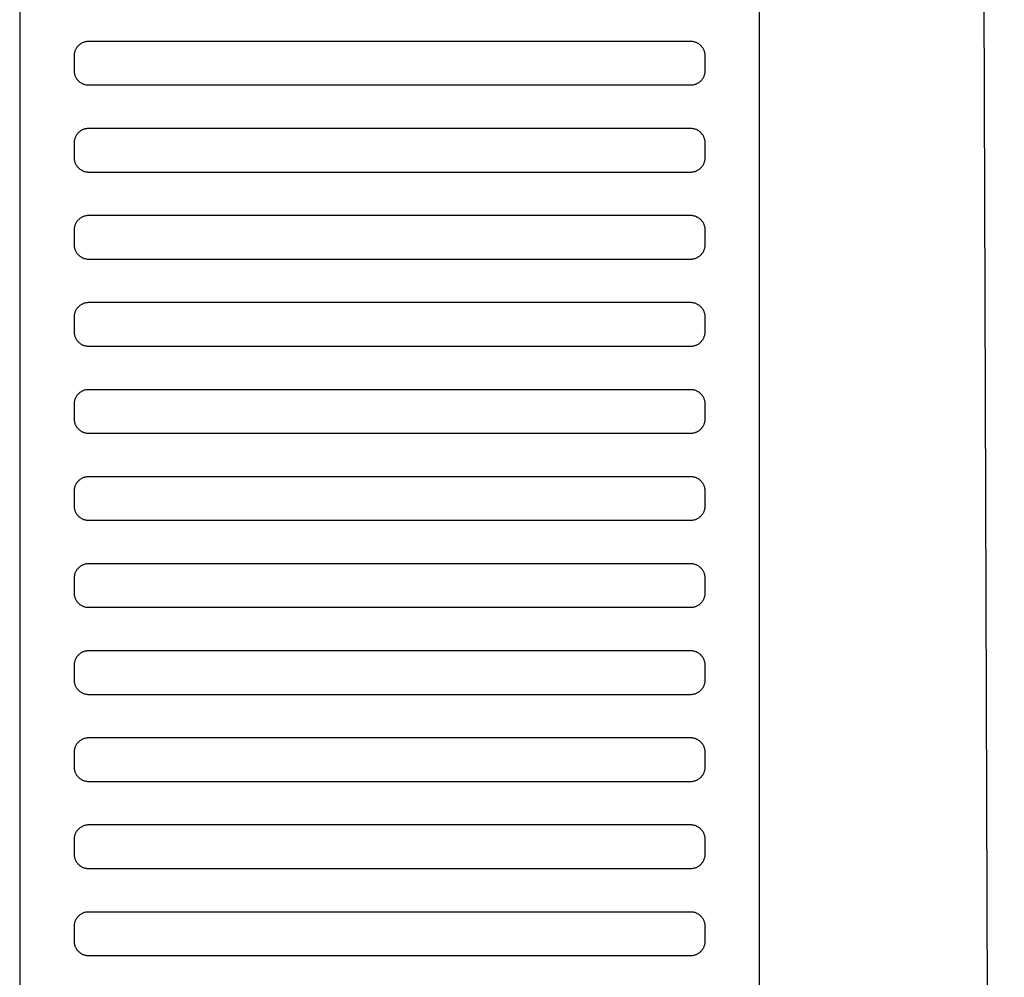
# Model space of a CAD drawing. Header units: millimetres. Extents: x -32221 to 212500, y 31663 to 93766.
# Tile 255 of 256: x 89972 to 90108, y 60254 to 60386. Entities that reach past the tile are written whole.
import ezdxf

# ---------------------------------------------------------------- set-up
doc = ezdxf.new("R2010")
doc.units = ezdxf.units.MM
doc.layers.add('Sciany', color=251, linetype='Continuous')
doc.layers.add('Wyposazenie', color=251, linetype='Continuous')

msp = doc.modelspace()

# ---------------------------------------------------------------- linework, layer by layer
at = {"layer": 'Sciany', "color": 251, "true_color": 0x636466}
msp.add_line((90100.937, 61702.056), (90107.889, 59494.939), dxfattribs=at)
at = {"layer": 'Wyposazenie', "color": 251, "true_color": 0x636466}
for points in [[(90074.156, 59922.631), (90074.156, 61437.591), (89972.156, 61437.591), (89972.156, 59922.631)], [(90064.656, 60376.591), (90064.759, 60376.593), (90064.86, 60376.601), (90064.96, 60376.614), (90065.059, 60376.632), (90065.155, 60376.654), (90065.25, 60376.681), (90065.343, 60376.712), (90065.434, 60376.748), (90065.523, 60376.788), (90065.609, 60376.832), (90065.693, 60376.881), (90065.774, 60376.933), (90065.852, 60376.988), (90065.928, 60377.048), (90066, 60377.111), (90066.07, 60377.177), (90066.136, 60377.246), (90066.199, 60377.319), (90066.258, 60377.395), (90066.314, 60377.473), (90066.366, 60377.554), (90066.414, 60377.638), (90066.458, 60377.724), (90066.499, 60377.813), (90066.534, 60377.904), (90066.566, 60377.996), (90066.593, 60378.091), (90066.615, 60378.188), (90066.633, 60378.287), (90066.646, 60378.387), (90066.653, 60378.488), (90066.656, 60378.591), (90066.656, 60380.591), (90066.653, 60380.694), (90066.646, 60380.795), (90066.633, 60380.895), (90066.615, 60380.994), (90066.593, 60381.09), (90066.566, 60381.185), (90066.534, 60381.278), (90066.499, 60381.369), (90066.458, 60381.457), (90066.414, 60381.544), (90066.366, 60381.627), (90066.314, 60381.709), (90066.258, 60381.787), (90066.199, 60381.863), (90066.136, 60381.935), (90066.07, 60382.005), (90066, 60382.071), (90065.928, 60382.134), (90065.852, 60382.193), (90065.774, 60382.249), (90065.693, 60382.301), (90065.609, 60382.349), (90065.523, 60382.393), (90065.434, 60382.434), (90065.343, 60382.469), (90065.25, 60382.501), (90065.155, 60382.528), (90065.059, 60382.55), (90064.96, 60382.568), (90064.86, 60382.581), (90064.759, 60382.588), (90064.656, 60382.591), (89981.656, 60382.591), (89981.553, 60382.588), (89981.452, 60382.581), (89981.352, 60382.568), (89981.253, 60382.55), (89981.156, 60382.528), (89981.062, 60382.501), (89980.969, 60382.469), (89980.878, 60382.434), (89980.789, 60382.393), (89980.703, 60382.349), (89980.619, 60382.301), (89980.538, 60382.249), (89980.46, 60382.193), (89980.384, 60382.134), (89980.312, 60382.071), (89980.242, 60382.005), (89980.176, 60381.935), (89980.113, 60381.863), (89980.054, 60381.787), (89979.998, 60381.709), (89979.946, 60381.627), (89979.897, 60381.544), (89979.853, 60381.457), (89979.813, 60381.369), (89979.777, 60381.278), (89979.746, 60381.185), (89979.719, 60381.09), (89979.697, 60380.994), (89979.679, 60380.895), (89979.666, 60380.795), (89979.658, 60380.694), (89979.656, 60380.591), (89979.656, 60378.591), (89979.658, 60378.488), (89979.666, 60378.387), (89979.679, 60378.287), (89979.697, 60378.188), (89979.719, 60378.091), (89979.746, 60377.996), (89979.777, 60377.904), (89979.813, 60377.813), (89979.853, 60377.724), (89979.897, 60377.638), (89979.946, 60377.554), (89979.998, 60377.473), (89980.054, 60377.395), (89980.113, 60377.319), (89980.176, 60377.246), (89980.242, 60377.177), (89980.312, 60377.111), (89980.384, 60377.048), (89980.46, 60376.988), (89980.538, 60376.933), (89980.619, 60376.881), (89980.703, 60376.832), (89980.789, 60376.788), (89980.878, 60376.748), (89980.969, 60376.712), (89981.062, 60376.681), (89981.156, 60376.654), (89981.253, 60376.632), (89981.352, 60376.614), (89981.452, 60376.601), (89981.553, 60376.593), (89981.656, 60376.591)], [(90064.656, 60364.591), (90064.759, 60364.593), (90064.86, 60364.601), (90064.96, 60364.614), (90065.059, 60364.632), (90065.155, 60364.654), (90065.25, 60364.681), (90065.343, 60364.712), (90065.434, 60364.748), (90065.523, 60364.788), (90065.609, 60364.832), (90065.693, 60364.881), (90065.774, 60364.933), (90065.852, 60364.988), (90065.928, 60365.048), (90066, 60365.111), (90066.07, 60365.177), (90066.136, 60365.246), (90066.199, 60365.319), (90066.258, 60365.395), (90066.314, 60365.473), (90066.366, 60365.554), (90066.414, 60365.638), (90066.458, 60365.724), (90066.499, 60365.813), (90066.534, 60365.904), (90066.566, 60365.996), (90066.593, 60366.091), (90066.615, 60366.188), (90066.633, 60366.287), (90066.646, 60366.387), (90066.653, 60366.488), (90066.656, 60366.591), (90066.656, 60368.591), (90066.653, 60368.694), (90066.646, 60368.795), (90066.633, 60368.895), (90066.615, 60368.994), (90066.593, 60369.09), (90066.566, 60369.185), (90066.534, 60369.278), (90066.499, 60369.369), (90066.458, 60369.457), (90066.414, 60369.544), (90066.366, 60369.627), (90066.314, 60369.709), (90066.258, 60369.787), (90066.199, 60369.863), (90066.136, 60369.935), (90066.07, 60370.005), (90066, 60370.071), (90065.928, 60370.134), (90065.852, 60370.193), (90065.774, 60370.249), (90065.693, 60370.301), (90065.609, 60370.349), (90065.523, 60370.393), (90065.434, 60370.434), (90065.343, 60370.469), (90065.25, 60370.501), (90065.155, 60370.528), (90065.059, 60370.55), (90064.96, 60370.568), (90064.86, 60370.581), (90064.759, 60370.588), (90064.656, 60370.591), (89981.656, 60370.591), (89981.553, 60370.588), (89981.452, 60370.581), (89981.352, 60370.568), (89981.253, 60370.55), (89981.156, 60370.528), (89981.062, 60370.501), (89980.969, 60370.469), (89980.878, 60370.434), (89980.789, 60370.393), (89980.703, 60370.349), (89980.619, 60370.301), (89980.538, 60370.249), (89980.46, 60370.193), (89980.384, 60370.134), (89980.312, 60370.071), (89980.242, 60370.005), (89980.176, 60369.935), (89980.113, 60369.863), (89980.054, 60369.787), (89979.998, 60369.709), (89979.946, 60369.627), (89979.897, 60369.544), (89979.853, 60369.457), (89979.813, 60369.369), (89979.777, 60369.278), (89979.746, 60369.185), (89979.719, 60369.09), (89979.697, 60368.994), (89979.679, 60368.895), (89979.666, 60368.795), (89979.658, 60368.694), (89979.656, 60368.591), (89979.656, 60366.591), (89979.658, 60366.488), (89979.666, 60366.387), (89979.679, 60366.287), (89979.697, 60366.188), (89979.719, 60366.091), (89979.746, 60365.996), (89979.777, 60365.904), (89979.813, 60365.813), (89979.853, 60365.724), (89979.897, 60365.638), (89979.946, 60365.554), (89979.998, 60365.473), (89980.054, 60365.395), (89980.113, 60365.319), (89980.176, 60365.246), (89980.242, 60365.177), (89980.312, 60365.111), (89980.384, 60365.048), (89980.46, 60364.988), (89980.538, 60364.933), (89980.619, 60364.881), (89980.703, 60364.832), (89980.789, 60364.788), (89980.878, 60364.748), (89980.969, 60364.712), (89981.062, 60364.681), (89981.156, 60364.654), (89981.253, 60364.632), (89981.352, 60364.614), (89981.452, 60364.601), (89981.553, 60364.593), (89981.656, 60364.591)], [(90064.656, 60352.591), (90064.759, 60352.593), (90064.86, 60352.601), (90064.96, 60352.614), (90065.059, 60352.632), (90065.155, 60352.654), (90065.25, 60352.681), (90065.343, 60352.712), (90065.434, 60352.748), (90065.523, 60352.788), (90065.609, 60352.832), (90065.693, 60352.881), (90065.774, 60352.933), (90065.852, 60352.988), (90065.928, 60353.048), (90066, 60353.111), (90066.07, 60353.177), (90066.136, 60353.246), (90066.199, 60353.319), (90066.258, 60353.395), (90066.314, 60353.473), (90066.366, 60353.554), (90066.414, 60353.638), (90066.458, 60353.724), (90066.499, 60353.813), (90066.534, 60353.904), (90066.566, 60353.996), (90066.593, 60354.091), (90066.615, 60354.188), (90066.633, 60354.287), (90066.646, 60354.387), (90066.653, 60354.488), (90066.656, 60354.591), (90066.656, 60356.591), (90066.653, 60356.694), (90066.646, 60356.795), (90066.633, 60356.895), (90066.615, 60356.994), (90066.593, 60357.09), (90066.566, 60357.185), (90066.534, 60357.278), (90066.499, 60357.369), (90066.458, 60357.457), (90066.414, 60357.544), (90066.366, 60357.627), (90066.314, 60357.709), (90066.258, 60357.787), (90066.199, 60357.863), (90066.136, 60357.935), (90066.07, 60358.005), (90066, 60358.071), (90065.928, 60358.134), (90065.852, 60358.193), (90065.774, 60358.249), (90065.693, 60358.301), (90065.609, 60358.349), (90065.523, 60358.393), (90065.434, 60358.434), (90065.343, 60358.469), (90065.25, 60358.501), (90065.155, 60358.528), (90065.059, 60358.55), (90064.96, 60358.568), (90064.86, 60358.581), (90064.759, 60358.588), (90064.656, 60358.591), (89981.656, 60358.591), (89981.553, 60358.588), (89981.452, 60358.581), (89981.352, 60358.568), (89981.253, 60358.55), (89981.156, 60358.528), (89981.062, 60358.501), (89980.969, 60358.469), (89980.878, 60358.434), (89980.789, 60358.393), (89980.703, 60358.349), (89980.619, 60358.301), (89980.538, 60358.249), (89980.46, 60358.193), (89980.384, 60358.134), (89980.312, 60358.071), (89980.242, 60358.005), (89980.176, 60357.935), (89980.113, 60357.863), (89980.054, 60357.787), (89979.998, 60357.709), (89979.946, 60357.627), (89979.897, 60357.544), (89979.853, 60357.457), (89979.813, 60357.369), (89979.777, 60357.278), (89979.746, 60357.185), (89979.719, 60357.09), (89979.697, 60356.994), (89979.679, 60356.895), (89979.666, 60356.795), (89979.658, 60356.694), (89979.656, 60356.591), (89979.656, 60354.591), (89979.658, 60354.488), (89979.666, 60354.387), (89979.679, 60354.287), (89979.697, 60354.188), (89979.719, 60354.091), (89979.746, 60353.996), (89979.777, 60353.904), (89979.813, 60353.813), (89979.853, 60353.724), (89979.897, 60353.638), (89979.946, 60353.554), (89979.998, 60353.473), (89980.054, 60353.395), (89980.113, 60353.319), (89980.176, 60353.246), (89980.242, 60353.177), (89980.312, 60353.111), (89980.384, 60353.048), (89980.46, 60352.988), (89980.538, 60352.933), (89980.619, 60352.881), (89980.703, 60352.832), (89980.789, 60352.788), (89980.878, 60352.748), (89980.969, 60352.712), (89981.062, 60352.681), (89981.156, 60352.654), (89981.253, 60352.632), (89981.352, 60352.614), (89981.452, 60352.601), (89981.553, 60352.593), (89981.656, 60352.591)], [(90064.656, 60340.591), (90064.759, 60340.593), (90064.86, 60340.601), (90064.96, 60340.614), (90065.059, 60340.632), (90065.155, 60340.654), (90065.25, 60340.681), (90065.343, 60340.712), (90065.434, 60340.748), (90065.523, 60340.788), (90065.609, 60340.832), (90065.693, 60340.881), (90065.774, 60340.933), (90065.852, 60340.988), (90065.928, 60341.048), (90066, 60341.111), (90066.07, 60341.177), (90066.136, 60341.246), (90066.199, 60341.319), (90066.258, 60341.395), (90066.314, 60341.473), (90066.366, 60341.554), (90066.414, 60341.638), (90066.458, 60341.724), (90066.499, 60341.813), (90066.534, 60341.904), (90066.566, 60341.996), (90066.593, 60342.091), (90066.615, 60342.188), (90066.633, 60342.287), (90066.646, 60342.387), (90066.653, 60342.488), (90066.656, 60342.591), (90066.656, 60344.591), (90066.653, 60344.694), (90066.646, 60344.795), (90066.633, 60344.895), (90066.615, 60344.994), (90066.593, 60345.09), (90066.566, 60345.185), (90066.534, 60345.278), (90066.499, 60345.369), (90066.458, 60345.457), (90066.414, 60345.544), (90066.366, 60345.627), (90066.314, 60345.709), (90066.258, 60345.787), (90066.199, 60345.863), (90066.136, 60345.935), (90066.07, 60346.005), (90066, 60346.071), (90065.928, 60346.134), (90065.852, 60346.193), (90065.774, 60346.249), (90065.693, 60346.301), (90065.609, 60346.349), (90065.523, 60346.393), (90065.434, 60346.434), (90065.343, 60346.469), (90065.25, 60346.501), (90065.155, 60346.528), (90065.059, 60346.55), (90064.96, 60346.568), (90064.86, 60346.581), (90064.759, 60346.588), (90064.656, 60346.591), (89981.656, 60346.591), (89981.553, 60346.588), (89981.452, 60346.581), (89981.352, 60346.568), (89981.253, 60346.55), (89981.156, 60346.528), (89981.062, 60346.501), (89980.969, 60346.469), (89980.878, 60346.434), (89980.789, 60346.393), (89980.703, 60346.349), (89980.619, 60346.301), (89980.538, 60346.249), (89980.46, 60346.193), (89980.384, 60346.134), (89980.312, 60346.071), (89980.242, 60346.005), (89980.176, 60345.935), (89980.113, 60345.863), (89980.054, 60345.787), (89979.998, 60345.709), (89979.946, 60345.627), (89979.897, 60345.544), (89979.853, 60345.457), (89979.813, 60345.369), (89979.777, 60345.278), (89979.746, 60345.185), (89979.719, 60345.09), (89979.697, 60344.994), (89979.679, 60344.895), (89979.666, 60344.795), (89979.658, 60344.694), (89979.656, 60344.591), (89979.656, 60342.591), (89979.658, 60342.488), (89979.666, 60342.387), (89979.679, 60342.287), (89979.697, 60342.188), (89979.719, 60342.091), (89979.746, 60341.996), (89979.777, 60341.904), (89979.813, 60341.813), (89979.853, 60341.724), (89979.897, 60341.638), (89979.946, 60341.554), (89979.998, 60341.473), (89980.054, 60341.395), (89980.113, 60341.319), (89980.176, 60341.246), (89980.242, 60341.177), (89980.312, 60341.111), (89980.384, 60341.048), (89980.46, 60340.988), (89980.538, 60340.933), (89980.619, 60340.881), (89980.703, 60340.832), (89980.789, 60340.788), (89980.878, 60340.748), (89980.969, 60340.712), (89981.062, 60340.681), (89981.156, 60340.654), (89981.253, 60340.632), (89981.352, 60340.614), (89981.452, 60340.601), (89981.553, 60340.593), (89981.656, 60340.591)], [(90064.656, 60328.591), (90064.759, 60328.593), (90064.86, 60328.601), (90064.96, 60328.614), (90065.059, 60328.632), (90065.155, 60328.654), (90065.25, 60328.681), (90065.343, 60328.712), (90065.434, 60328.748), (90065.523, 60328.788), (90065.609, 60328.832), (90065.693, 60328.881), (90065.774, 60328.933), (90065.852, 60328.988), (90065.928, 60329.048), (90066, 60329.111), (90066.07, 60329.177), (90066.136, 60329.246), (90066.199, 60329.319), (90066.258, 60329.395), (90066.314, 60329.473), (90066.366, 60329.554), (90066.414, 60329.638), (90066.458, 60329.724), (90066.499, 60329.813), (90066.534, 60329.904), (90066.566, 60329.996), (90066.593, 60330.091), (90066.615, 60330.188), (90066.633, 60330.287), (90066.646, 60330.387), (90066.653, 60330.488), (90066.656, 60330.591), (90066.656, 60332.591), (90066.653, 60332.694), (90066.646, 60332.795), (90066.633, 60332.895), (90066.615, 60332.994), (90066.593, 60333.09), (90066.566, 60333.185), (90066.534, 60333.278), (90066.499, 60333.369), (90066.458, 60333.457), (90066.414, 60333.544), (90066.366, 60333.627), (90066.314, 60333.709), (90066.258, 60333.787), (90066.199, 60333.863), (90066.136, 60333.935), (90066.07, 60334.005), (90066, 60334.071), (90065.928, 60334.134), (90065.852, 60334.193), (90065.774, 60334.249), (90065.693, 60334.301), (90065.609, 60334.349), (90065.523, 60334.393), (90065.434, 60334.434), (90065.343, 60334.469), (90065.25, 60334.501), (90065.155, 60334.528), (90065.059, 60334.55), (90064.96, 60334.568), (90064.86, 60334.581), (90064.759, 60334.588), (90064.656, 60334.591), (89981.656, 60334.591), (89981.553, 60334.588), (89981.452, 60334.581), (89981.352, 60334.568), (89981.253, 60334.55), (89981.156, 60334.528), (89981.062, 60334.501), (89980.969, 60334.469), (89980.878, 60334.434), (89980.789, 60334.393), (89980.703, 60334.349), (89980.619, 60334.301), (89980.538, 60334.249), (89980.46, 60334.193), (89980.384, 60334.134), (89980.312, 60334.071), (89980.242, 60334.005), (89980.176, 60333.935), (89980.113, 60333.863), (89980.054, 60333.787), (89979.998, 60333.709), (89979.946, 60333.627), (89979.897, 60333.544), (89979.853, 60333.457), (89979.813, 60333.369), (89979.777, 60333.278), (89979.746, 60333.185), (89979.719, 60333.09), (89979.697, 60332.994), (89979.679, 60332.895), (89979.666, 60332.795), (89979.658, 60332.694), (89979.656, 60332.591), (89979.656, 60330.591), (89979.658, 60330.488), (89979.666, 60330.387), (89979.679, 60330.287), (89979.697, 60330.188), (89979.719, 60330.091), (89979.746, 60329.996), (89979.777, 60329.904), (89979.813, 60329.813), (89979.853, 60329.724), (89979.897, 60329.638), (89979.946, 60329.554), (89979.998, 60329.473), (89980.054, 60329.395), (89980.113, 60329.319), (89980.176, 60329.246), (89980.242, 60329.177), (89980.312, 60329.111), (89980.384, 60329.048), (89980.46, 60328.988), (89980.538, 60328.933), (89980.619, 60328.881), (89980.703, 60328.832), (89980.789, 60328.788), (89980.878, 60328.748), (89980.969, 60328.712), (89981.062, 60328.681), (89981.156, 60328.654), (89981.253, 60328.632), (89981.352, 60328.614), (89981.452, 60328.601), (89981.553, 60328.593), (89981.656, 60328.591)], [(90064.656, 60316.591), (90064.759, 60316.593), (90064.86, 60316.601), (90064.96, 60316.614), (90065.059, 60316.632), (90065.155, 60316.654), (90065.25, 60316.681), (90065.343, 60316.712), (90065.434, 60316.748), (90065.523, 60316.788), (90065.609, 60316.832), (90065.693, 60316.881), (90065.774, 60316.933), (90065.852, 60316.988), (90065.928, 60317.048), (90066, 60317.111), (90066.07, 60317.177), (90066.136, 60317.246), (90066.199, 60317.319), (90066.258, 60317.395), (90066.314, 60317.473), (90066.366, 60317.554), (90066.414, 60317.638), (90066.458, 60317.724), (90066.499, 60317.813), (90066.534, 60317.904), (90066.566, 60317.996), (90066.593, 60318.091), (90066.615, 60318.188), (90066.633, 60318.287), (90066.646, 60318.387), (90066.653, 60318.488), (90066.656, 60318.591), (90066.656, 60320.591), (90066.653, 60320.694), (90066.646, 60320.795), (90066.633, 60320.895), (90066.615, 60320.994), (90066.593, 60321.09), (90066.566, 60321.185), (90066.534, 60321.278), (90066.499, 60321.369), (90066.458, 60321.457), (90066.414, 60321.544), (90066.366, 60321.627), (90066.314, 60321.709), (90066.258, 60321.787), (90066.199, 60321.863), (90066.136, 60321.935), (90066.07, 60322.005), (90066, 60322.071), (90065.928, 60322.134), (90065.852, 60322.193), (90065.774, 60322.249), (90065.693, 60322.301), (90065.609, 60322.349), (90065.523, 60322.393), (90065.434, 60322.434), (90065.343, 60322.469), (90065.25, 60322.501), (90065.155, 60322.528), (90065.059, 60322.55), (90064.96, 60322.568), (90064.86, 60322.581), (90064.759, 60322.588), (90064.656, 60322.591), (89981.656, 60322.591), (89981.553, 60322.588), (89981.452, 60322.581), (89981.352, 60322.568), (89981.253, 60322.55), (89981.156, 60322.528), (89981.062, 60322.501), (89980.969, 60322.469), (89980.878, 60322.434), (89980.789, 60322.393), (89980.703, 60322.349), (89980.619, 60322.301), (89980.538, 60322.249), (89980.46, 60322.193), (89980.384, 60322.134), (89980.312, 60322.071), (89980.242, 60322.005), (89980.176, 60321.935), (89980.113, 60321.863), (89980.054, 60321.787), (89979.998, 60321.709), (89979.946, 60321.627), (89979.897, 60321.544), (89979.853, 60321.457), (89979.813, 60321.369), (89979.777, 60321.278), (89979.746, 60321.185), (89979.719, 60321.09), (89979.697, 60320.994), (89979.679, 60320.895), (89979.666, 60320.795), (89979.658, 60320.694), (89979.656, 60320.591), (89979.656, 60318.591), (89979.658, 60318.488), (89979.666, 60318.387), (89979.679, 60318.287), (89979.697, 60318.188), (89979.719, 60318.091), (89979.746, 60317.996), (89979.777, 60317.904), (89979.813, 60317.813), (89979.853, 60317.724), (89979.897, 60317.638), (89979.946, 60317.554), (89979.998, 60317.473), (89980.054, 60317.395), (89980.113, 60317.319), (89980.176, 60317.246), (89980.242, 60317.177), (89980.312, 60317.111), (89980.384, 60317.048), (89980.46, 60316.988), (89980.538, 60316.933), (89980.619, 60316.881), (89980.703, 60316.832), (89980.789, 60316.788), (89980.878, 60316.748), (89980.969, 60316.712), (89981.062, 60316.681), (89981.156, 60316.654), (89981.253, 60316.632), (89981.352, 60316.614), (89981.452, 60316.601), (89981.553, 60316.593), (89981.656, 60316.591)], [(90064.656, 60304.591), (90064.759, 60304.593), (90064.86, 60304.601), (90064.96, 60304.614), (90065.059, 60304.632), (90065.155, 60304.654), (90065.25, 60304.681), (90065.343, 60304.712), (90065.434, 60304.748), (90065.523, 60304.788), (90065.609, 60304.832), (90065.693, 60304.881), (90065.774, 60304.933), (90065.852, 60304.988), (90065.928, 60305.048), (90066, 60305.111), (90066.07, 60305.177), (90066.136, 60305.246), (90066.199, 60305.319), (90066.258, 60305.395), (90066.314, 60305.473), (90066.366, 60305.554), (90066.414, 60305.638), (90066.458, 60305.724), (90066.499, 60305.813), (90066.534, 60305.904), (90066.566, 60305.996), (90066.593, 60306.091), (90066.615, 60306.188), (90066.633, 60306.287), (90066.646, 60306.387), (90066.653, 60306.488), (90066.656, 60306.591), (90066.656, 60308.591), (90066.653, 60308.694), (90066.646, 60308.795), (90066.633, 60308.895), (90066.615, 60308.994), (90066.593, 60309.09), (90066.566, 60309.185), (90066.534, 60309.278), (90066.499, 60309.369), (90066.458, 60309.457), (90066.414, 60309.544), (90066.366, 60309.627), (90066.314, 60309.709), (90066.258, 60309.787), (90066.199, 60309.863), (90066.136, 60309.935), (90066.07, 60310.005), (90066, 60310.071), (90065.928, 60310.134), (90065.852, 60310.193), (90065.774, 60310.249), (90065.693, 60310.301), (90065.609, 60310.349), (90065.523, 60310.393), (90065.434, 60310.434), (90065.343, 60310.469), (90065.25, 60310.501), (90065.155, 60310.528), (90065.059, 60310.55), (90064.96, 60310.568), (90064.86, 60310.581), (90064.759, 60310.588), (90064.656, 60310.591), (89981.656, 60310.591), (89981.553, 60310.588), (89981.452, 60310.581), (89981.352, 60310.568), (89981.253, 60310.55), (89981.156, 60310.528), (89981.062, 60310.501), (89980.969, 60310.469), (89980.878, 60310.434), (89980.789, 60310.393), (89980.703, 60310.349), (89980.619, 60310.301), (89980.538, 60310.249), (89980.46, 60310.193), (89980.384, 60310.134), (89980.312, 60310.071), (89980.242, 60310.005), (89980.176, 60309.935), (89980.113, 60309.863), (89980.054, 60309.787), (89979.998, 60309.709), (89979.946, 60309.627), (89979.897, 60309.544), (89979.853, 60309.457), (89979.813, 60309.369), (89979.777, 60309.278), (89979.746, 60309.185), (89979.719, 60309.09), (89979.697, 60308.994), (89979.679, 60308.895), (89979.666, 60308.795), (89979.658, 60308.694), (89979.656, 60308.591), (89979.656, 60306.591), (89979.658, 60306.488), (89979.666, 60306.387), (89979.679, 60306.287), (89979.697, 60306.188), (89979.719, 60306.091), (89979.746, 60305.997), (89979.777, 60305.904), (89979.813, 60305.813), (89979.853, 60305.724), (89979.897, 60305.638), (89979.946, 60305.554), (89979.998, 60305.473), (89980.054, 60305.395), (89980.113, 60305.319), (89980.176, 60305.246), (89980.242, 60305.177), (89980.312, 60305.111), (89980.384, 60305.048), (89980.46, 60304.988), (89980.538, 60304.933), (89980.619, 60304.881), (89980.703, 60304.832), (89980.789, 60304.788), (89980.878, 60304.748), (89980.969, 60304.712), (89981.062, 60304.681), (89981.156, 60304.654), (89981.253, 60304.632), (89981.352, 60304.614), (89981.452, 60304.601), (89981.553, 60304.593), (89981.656, 60304.591)], [(90064.656, 60304.591), (90064.759, 60304.593), (90064.86, 60304.601), (90064.96, 60304.614), (90065.059, 60304.632), (90065.155, 60304.654), (90065.25, 60304.681), (90065.343, 60304.712), (90065.434, 60304.748), (90065.523, 60304.788), (90065.609, 60304.832), (90065.693, 60304.881), (90065.774, 60304.933), (90065.852, 60304.988), (90065.928, 60305.048), (90066, 60305.111), (90066.07, 60305.177), (90066.136, 60305.246), (90066.199, 60305.319), (90066.258, 60305.395), (90066.314, 60305.473), (90066.366, 60305.554), (90066.414, 60305.638), (90066.458, 60305.724), (90066.499, 60305.813), (90066.534, 60305.904), (90066.566, 60305.996), (90066.593, 60306.091), (90066.615, 60306.188), (90066.633, 60306.287), (90066.646, 60306.387), (90066.653, 60306.488), (90066.656, 60306.591), (90066.656, 60308.591), (90066.653, 60308.694), (90066.646, 60308.795), (90066.633, 60308.895), (90066.615, 60308.994), (90066.593, 60309.09), (90066.566, 60309.185), (90066.534, 60309.278), (90066.499, 60309.369), (90066.458, 60309.457), (90066.414, 60309.544), (90066.366, 60309.627), (90066.314, 60309.709), (90066.258, 60309.787), (90066.199, 60309.863), (90066.136, 60309.935), (90066.07, 60310.005), (90066, 60310.071), (90065.928, 60310.134), (90065.852, 60310.193), (90065.774, 60310.249), (90065.693, 60310.301), (90065.609, 60310.349), (90065.523, 60310.393), (90065.434, 60310.434), (90065.343, 60310.469), (90065.25, 60310.501), (90065.155, 60310.528), (90065.059, 60310.55), (90064.96, 60310.568), (90064.86, 60310.581), (90064.759, 60310.588), (90064.656, 60310.591), (89981.656, 60310.591), (89981.553, 60310.588), (89981.452, 60310.581), (89981.352, 60310.568), (89981.253, 60310.55), (89981.156, 60310.528), (89981.062, 60310.501), (89980.969, 60310.469), (89980.878, 60310.434), (89980.789, 60310.393), (89980.703, 60310.349), (89980.619, 60310.301), (89980.538, 60310.249), (89980.46, 60310.193), (89980.384, 60310.134), (89980.312, 60310.071), (89980.242, 60310.005), (89980.176, 60309.935), (89980.113, 60309.863), (89980.054, 60309.787), (89979.998, 60309.709), (89979.946, 60309.627), (89979.897, 60309.544), (89979.853, 60309.457), (89979.813, 60309.369), (89979.777, 60309.278), (89979.746, 60309.185), (89979.719, 60309.09), (89979.697, 60308.994), (89979.679, 60308.895), (89979.666, 60308.795), (89979.658, 60308.694), (89979.656, 60308.591), (89979.656, 60306.591), (89979.658, 60306.488), (89979.666, 60306.387), (89979.679, 60306.287), (89979.697, 60306.188), (89979.719, 60306.091), (89979.746, 60305.996), (89979.777, 60305.904), (89979.813, 60305.813), (89979.853, 60305.724), (89979.897, 60305.638), (89979.946, 60305.554), (89979.998, 60305.473), (89980.054, 60305.395), (89980.113, 60305.319), (89980.176, 60305.246), (89980.242, 60305.177), (89980.312, 60305.111), (89980.384, 60305.048), (89980.46, 60304.988), (89980.538, 60304.933), (89980.619, 60304.881), (89980.703, 60304.832), (89980.789, 60304.788), (89980.878, 60304.748), (89980.969, 60304.712), (89981.062, 60304.681), (89981.156, 60304.654), (89981.253, 60304.632), (89981.352, 60304.614), (89981.452, 60304.601), (89981.553, 60304.593), (89981.656, 60304.591)], [(90064.656, 60292.591), (90064.759, 60292.593), (90064.86, 60292.601), (90064.96, 60292.614), (90065.059, 60292.632), (90065.155, 60292.654), (90065.25, 60292.681), (90065.343, 60292.712), (90065.434, 60292.748), (90065.523, 60292.788), (90065.609, 60292.832), (90065.693, 60292.881), (90065.774, 60292.933), (90065.852, 60292.988), (90065.928, 60293.048), (90066, 60293.111), (90066.07, 60293.177), (90066.136, 60293.246), (90066.199, 60293.319), (90066.258, 60293.395), (90066.314, 60293.473), (90066.366, 60293.554), (90066.414, 60293.638), (90066.458, 60293.724), (90066.499, 60293.813), (90066.534, 60293.904), (90066.566, 60293.996), (90066.593, 60294.091), (90066.615, 60294.188), (90066.633, 60294.287), (90066.646, 60294.387), (90066.653, 60294.488), (90066.656, 60294.591), (90066.656, 60296.591), (90066.653, 60296.694), (90066.646, 60296.795), (90066.633, 60296.895), (90066.615, 60296.994), (90066.593, 60297.09), (90066.566, 60297.185), (90066.534, 60297.278), (90066.499, 60297.369), (90066.458, 60297.457), (90066.414, 60297.544), (90066.366, 60297.627), (90066.314, 60297.709), (90066.258, 60297.787), (90066.199, 60297.863), (90066.136, 60297.935), (90066.07, 60298.005), (90066, 60298.071), (90065.928, 60298.134), (90065.852, 60298.193), (90065.774, 60298.249), (90065.693, 60298.301), (90065.609, 60298.349), (90065.523, 60298.393), (90065.434, 60298.434), (90065.343, 60298.469), (90065.25, 60298.501), (90065.155, 60298.528), (90065.059, 60298.55), (90064.96, 60298.568), (90064.86, 60298.581), (90064.759, 60298.588), (90064.656, 60298.591), (89981.656, 60298.591), (89981.553, 60298.588), (89981.452, 60298.581), (89981.352, 60298.568), (89981.253, 60298.55), (89981.156, 60298.528), (89981.062, 60298.501), (89980.969, 60298.469), (89980.878, 60298.434), (89980.789, 60298.393), (89980.703, 60298.349), (89980.619, 60298.301), (89980.538, 60298.249), (89980.46, 60298.193), (89980.384, 60298.134), (89980.312, 60298.071), (89980.242, 60298.005), (89980.176, 60297.935), (89980.113, 60297.863), (89980.054, 60297.787), (89979.998, 60297.709), (89979.946, 60297.627), (89979.897, 60297.544), (89979.853, 60297.457), (89979.813, 60297.369), (89979.777, 60297.278), (89979.746, 60297.185), (89979.719, 60297.09), (89979.697, 60296.994), (89979.679, 60296.895), (89979.666, 60296.795), (89979.658, 60296.694), (89979.656, 60296.591), (89979.656, 60294.591), (89979.658, 60294.488), (89979.666, 60294.387), (89979.679, 60294.287), (89979.697, 60294.188), (89979.719, 60294.091), (89979.746, 60293.996), (89979.777, 60293.904), (89979.813, 60293.813), (89979.853, 60293.724), (89979.897, 60293.638), (89979.946, 60293.554), (89979.998, 60293.473), (89980.054, 60293.395), (89980.113, 60293.319), (89980.176, 60293.246), (89980.242, 60293.177), (89980.312, 60293.111), (89980.384, 60293.048), (89980.46, 60292.988), (89980.538, 60292.933), (89980.619, 60292.881), (89980.703, 60292.832), (89980.789, 60292.788), (89980.878, 60292.748), (89980.969, 60292.712), (89981.062, 60292.681), (89981.156, 60292.654), (89981.253, 60292.632), (89981.352, 60292.614), (89981.452, 60292.601), (89981.553, 60292.593), (89981.656, 60292.591)], [(90064.656, 60280.591), (90064.759, 60280.593), (90064.86, 60280.601), (90064.96, 60280.614), (90065.059, 60280.632), (90065.155, 60280.654), (90065.25, 60280.681), (90065.343, 60280.712), (90065.434, 60280.748), (90065.523, 60280.788), (90065.609, 60280.832), (90065.693, 60280.881), (90065.774, 60280.933), (90065.852, 60280.988), (90065.928, 60281.048), (90066, 60281.111), (90066.07, 60281.177), (90066.136, 60281.246), (90066.199, 60281.319), (90066.258, 60281.395), (90066.314, 60281.473), (90066.366, 60281.554), (90066.414, 60281.638), (90066.458, 60281.724), (90066.499, 60281.813), (90066.534, 60281.904), (90066.566, 60281.996), (90066.593, 60282.091), (90066.615, 60282.188), (90066.633, 60282.287), (90066.646, 60282.387), (90066.653, 60282.488), (90066.656, 60282.591), (90066.656, 60284.591), (90066.653, 60284.694), (90066.646, 60284.795), (90066.633, 60284.895), (90066.615, 60284.994), (90066.593, 60285.09), (90066.566, 60285.185), (90066.534, 60285.278), (90066.499, 60285.369), (90066.458, 60285.457), (90066.414, 60285.544), (90066.366, 60285.627), (90066.314, 60285.709), (90066.258, 60285.787), (90066.199, 60285.863), (90066.136, 60285.935), (90066.07, 60286.005), (90066, 60286.071), (90065.928, 60286.134), (90065.852, 60286.193), (90065.774, 60286.249), (90065.693, 60286.301), (90065.609, 60286.349), (90065.523, 60286.393), (90065.434, 60286.434), (90065.343, 60286.469), (90065.25, 60286.501), (90065.155, 60286.528), (90065.059, 60286.55), (90064.96, 60286.568), (90064.86, 60286.581), (90064.759, 60286.588), (90064.656, 60286.591), (89981.656, 60286.591), (89981.553, 60286.588), (89981.452, 60286.581), (89981.352, 60286.568), (89981.253, 60286.55), (89981.156, 60286.528), (89981.062, 60286.501), (89980.969, 60286.469), (89980.878, 60286.434), (89980.789, 60286.393), (89980.703, 60286.349), (89980.619, 60286.301), (89980.538, 60286.249), (89980.46, 60286.193), (89980.384, 60286.134), (89980.312, 60286.071), (89980.242, 60286.005), (89980.176, 60285.935), (89980.113, 60285.863), (89980.054, 60285.787), (89979.998, 60285.709), (89979.946, 60285.627), (89979.897, 60285.544), (89979.853, 60285.457), (89979.813, 60285.369), (89979.777, 60285.278), (89979.746, 60285.185), (89979.719, 60285.09), (89979.697, 60284.994), (89979.679, 60284.895), (89979.666, 60284.795), (89979.658, 60284.694), (89979.656, 60284.591), (89979.656, 60282.591), (89979.658, 60282.488), (89979.666, 60282.387), (89979.679, 60282.287), (89979.697, 60282.188), (89979.719, 60282.091), (89979.746, 60281.996), (89979.777, 60281.904), (89979.813, 60281.813), (89979.853, 60281.724), (89979.897, 60281.638), (89979.946, 60281.554), (89979.998, 60281.473), (89980.054, 60281.395), (89980.113, 60281.319), (89980.176, 60281.246), (89980.242, 60281.177), (89980.312, 60281.111), (89980.384, 60281.048), (89980.46, 60280.988), (89980.538, 60280.933), (89980.619, 60280.881), (89980.703, 60280.832), (89980.789, 60280.788), (89980.878, 60280.748), (89980.969, 60280.712), (89981.062, 60280.681), (89981.156, 60280.654), (89981.253, 60280.632), (89981.352, 60280.614), (89981.452, 60280.601), (89981.553, 60280.593), (89981.656, 60280.591)], [(90064.656, 60268.591), (90064.759, 60268.593), (90064.86, 60268.601), (90064.96, 60268.614), (90065.059, 60268.632), (90065.155, 60268.654), (90065.25, 60268.681), (90065.343, 60268.712), (90065.434, 60268.748), (90065.523, 60268.788), (90065.609, 60268.832), (90065.693, 60268.881), (90065.774, 60268.933), (90065.852, 60268.988), (90065.928, 60269.048), (90066, 60269.111), (90066.07, 60269.177), (90066.136, 60269.246), (90066.199, 60269.319), (90066.258, 60269.395), (90066.314, 60269.473), (90066.366, 60269.554), (90066.414, 60269.638), (90066.458, 60269.724), (90066.499, 60269.813), (90066.534, 60269.904), (90066.566, 60269.996), (90066.593, 60270.091), (90066.615, 60270.188), (90066.633, 60270.287), (90066.646, 60270.387), (90066.653, 60270.488), (90066.656, 60270.591), (90066.656, 60272.591), (90066.653, 60272.694), (90066.646, 60272.795), (90066.633, 60272.895), (90066.615, 60272.994), (90066.593, 60273.09), (90066.566, 60273.185), (90066.534, 60273.278), (90066.499, 60273.369), (90066.458, 60273.457), (90066.414, 60273.544), (90066.366, 60273.627), (90066.314, 60273.709), (90066.258, 60273.787), (90066.199, 60273.863), (90066.136, 60273.935), (90066.07, 60274.005), (90066, 60274.071), (90065.928, 60274.134), (90065.852, 60274.193), (90065.774, 60274.249), (90065.693, 60274.301), (90065.609, 60274.349), (90065.523, 60274.393), (90065.434, 60274.434), (90065.343, 60274.469), (90065.25, 60274.501), (90065.155, 60274.528), (90065.059, 60274.55), (90064.96, 60274.568), (90064.86, 60274.581), (90064.759, 60274.588), (90064.656, 60274.591), (89981.656, 60274.591), (89981.553, 60274.588), (89981.452, 60274.581), (89981.352, 60274.568), (89981.253, 60274.55), (89981.156, 60274.528), (89981.062, 60274.501), (89980.969, 60274.469), (89980.878, 60274.434), (89980.789, 60274.393), (89980.703, 60274.349), (89980.619, 60274.301), (89980.538, 60274.249), (89980.46, 60274.193), (89980.384, 60274.134), (89980.312, 60274.071), (89980.242, 60274.005), (89980.176, 60273.935), (89980.113, 60273.863), (89980.054, 60273.787), (89979.998, 60273.709), (89979.946, 60273.627), (89979.897, 60273.544), (89979.853, 60273.457), (89979.813, 60273.369), (89979.777, 60273.278), (89979.746, 60273.185), (89979.719, 60273.09), (89979.697, 60272.994), (89979.679, 60272.895), (89979.666, 60272.795), (89979.658, 60272.694), (89979.656, 60272.591), (89979.656, 60270.591), (89979.658, 60270.488), (89979.666, 60270.387), (89979.679, 60270.287), (89979.697, 60270.188), (89979.719, 60270.091), (89979.746, 60269.996), (89979.777, 60269.904), (89979.813, 60269.813), (89979.853, 60269.724), (89979.897, 60269.638), (89979.946, 60269.554), (89979.998, 60269.473), (89980.054, 60269.395), (89980.113, 60269.319), (89980.176, 60269.246), (89980.242, 60269.177), (89980.312, 60269.111), (89980.384, 60269.048), (89980.46, 60268.988), (89980.538, 60268.933), (89980.619, 60268.881), (89980.703, 60268.832), (89980.789, 60268.788), (89980.878, 60268.748), (89980.969, 60268.712), (89981.062, 60268.681), (89981.156, 60268.654), (89981.253, 60268.632), (89981.352, 60268.614), (89981.452, 60268.601), (89981.553, 60268.593), (89981.656, 60268.591)], [(90064.656, 60256.591), (90064.759, 60256.593), (90064.86, 60256.601), (90064.96, 60256.614), (90065.059, 60256.632), (90065.155, 60256.654), (90065.25, 60256.681), (90065.343, 60256.712), (90065.434, 60256.748), (90065.523, 60256.788), (90065.609, 60256.832), (90065.693, 60256.881), (90065.774, 60256.933), (90065.852, 60256.988), (90065.928, 60257.048), (90066, 60257.111), (90066.07, 60257.177), (90066.136, 60257.246), (90066.199, 60257.319), (90066.258, 60257.395), (90066.314, 60257.473), (90066.366, 60257.554), (90066.414, 60257.638), (90066.458, 60257.724), (90066.499, 60257.813), (90066.534, 60257.904), (90066.566, 60257.996), (90066.593, 60258.091), (90066.615, 60258.188), (90066.633, 60258.287), (90066.646, 60258.387), (90066.653, 60258.488), (90066.656, 60258.591), (90066.656, 60260.591), (90066.653, 60260.694), (90066.646, 60260.795), (90066.633, 60260.895), (90066.615, 60260.994), (90066.593, 60261.09), (90066.566, 60261.185), (90066.534, 60261.278), (90066.499, 60261.369), (90066.458, 60261.457), (90066.414, 60261.544), (90066.366, 60261.627), (90066.314, 60261.709), (90066.258, 60261.787), (90066.199, 60261.863), (90066.136, 60261.935), (90066.07, 60262.005), (90066, 60262.071), (90065.928, 60262.134), (90065.852, 60262.193), (90065.774, 60262.249), (90065.693, 60262.301), (90065.609, 60262.349), (90065.523, 60262.393), (90065.434, 60262.434), (90065.343, 60262.469), (90065.25, 60262.501), (90065.155, 60262.528), (90065.059, 60262.55), (90064.96, 60262.568), (90064.86, 60262.581), (90064.759, 60262.588), (90064.656, 60262.591), (89981.656, 60262.591), (89981.553, 60262.588), (89981.452, 60262.581), (89981.352, 60262.568), (89981.253, 60262.55), (89981.156, 60262.528), (89981.062, 60262.501), (89980.969, 60262.469), (89980.878, 60262.434), (89980.789, 60262.393), (89980.703, 60262.349), (89980.619, 60262.301), (89980.538, 60262.249), (89980.46, 60262.193), (89980.384, 60262.134), (89980.312, 60262.071), (89980.242, 60262.005), (89980.176, 60261.935), (89980.113, 60261.863), (89980.054, 60261.787), (89979.998, 60261.709), (89979.946, 60261.627), (89979.897, 60261.544), (89979.853, 60261.457), (89979.813, 60261.369), (89979.777, 60261.278), (89979.746, 60261.185), (89979.719, 60261.09), (89979.697, 60260.994), (89979.679, 60260.895), (89979.666, 60260.795), (89979.658, 60260.694), (89979.656, 60260.591), (89979.656, 60258.591), (89979.658, 60258.488), (89979.666, 60258.387), (89979.679, 60258.287), (89979.697, 60258.188), (89979.719, 60258.091), (89979.746, 60257.996), (89979.777, 60257.904), (89979.813, 60257.813), (89979.853, 60257.724), (89979.897, 60257.638), (89979.946, 60257.554), (89979.998, 60257.473), (89980.054, 60257.395), (89980.113, 60257.319), (89980.176, 60257.246), (89980.242, 60257.177), (89980.312, 60257.111), (89980.384, 60257.048), (89980.46, 60256.988), (89980.538, 60256.933), (89980.619, 60256.881), (89980.703, 60256.832), (89980.789, 60256.788), (89980.878, 60256.748), (89980.969, 60256.712), (89981.062, 60256.681), (89981.156, 60256.654), (89981.253, 60256.632), (89981.352, 60256.614), (89981.452, 60256.601), (89981.553, 60256.593), (89981.656, 60256.591)]]:
    msp.add_lwpolyline(points, close=True, dxfattribs=at)

doc.saveas('drawing.dxf')
